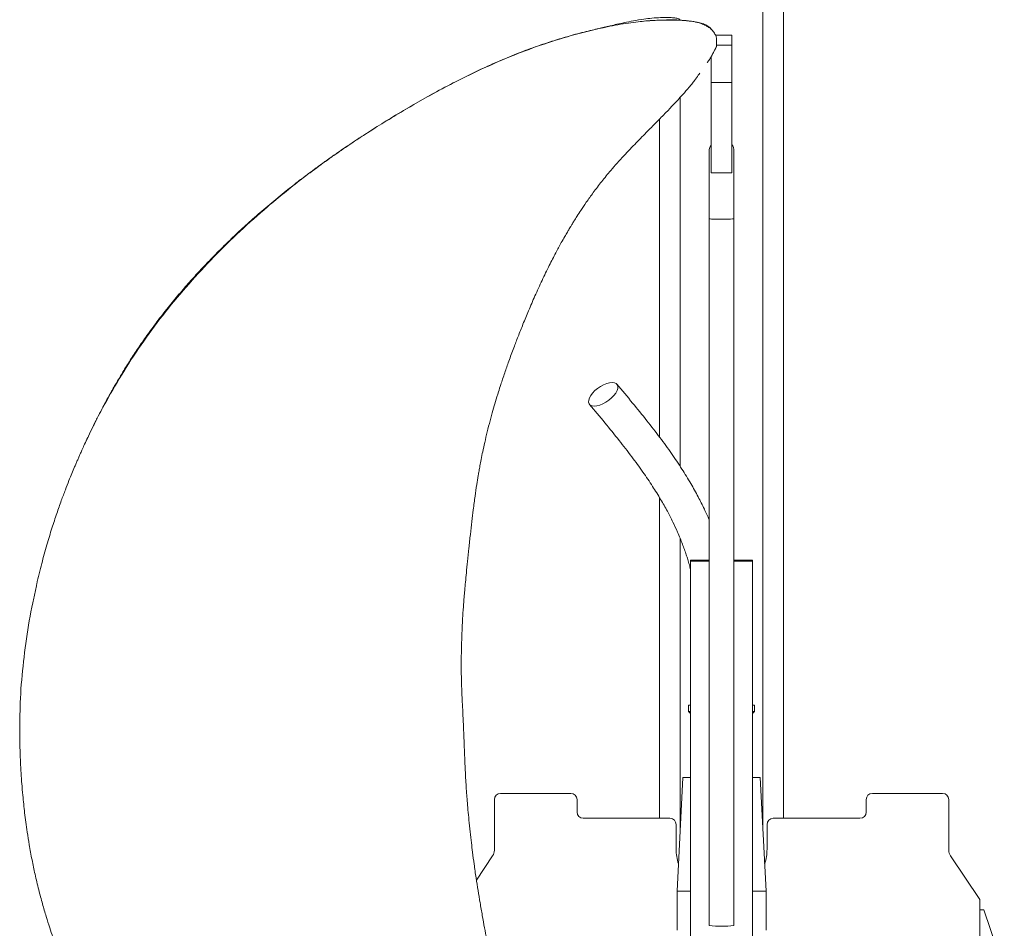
# Model space of a CAD drawing. Header units: millimetres. Extents: x 11 to 989, y 35 to 2279.
# Tile 3 of 4: x 160 to 637, y 1258 to 1698. Entities that reach past the tile are written whole.
import ezdxf

# ---------------------------------------------------------------- set-up
doc = ezdxf.new("R2010")
doc.units = ezdxf.units.MM

msp = doc.modelspace()

# ---------------------------------------------------------------- linework, layer by layer
at = {"color": 7, "linetype": 'Continuous', "lineweight": 15}
for p, q in [((519.9, 1306.12), (519.9, 2279.37)), ((529.9, 1311.37), (529.9, 2279.37)), ((504.9, 1690.47), (496.96, 1690.47)), ((504.9, 1690.47), (504.9, 1685.72)), ((497.51, 1685.03), (494.17, 1678.93)), ((504.9, 1685.72), (497.5, 1685.72)), ((504.9, 1685.72), (504.9, 1667.59)), ((494.9, 1680.16), (494.9, 1667.59)), ((504.9, 1667.59), (494.9, 1667.59)), ((494.9, 1667.59), (494.9, 1623.87)), ((504.9, 1667.59), (504.9, 1623.87)), ((479.9, 1481.6), (479.9, 1660.47)), ((469.9, 1495.83), (469.9, 1649.93)), ((493.9, 1634.31), (493.9, 1601.69)), ((505.9, 1601.69), (505.9, 1634.31)), ((499.9, 1623.87), (494.9, 1623.87)), ((504.9, 1623.87), (499.9, 1623.87)), ((493.9, 1601.69), (493.9, 1259.45)), ((505.9, 1259.45), (505.9, 1601.69)), ((193.35, 1496.35), (193.01, 1495.65)), ((469.9, 1311.37), (469.9, 1466.54)), ((479.9, 1306.12), (479.9, 1446.75)), ((484.9, 1435.88), (484.9, 1436.4)), ((493.9, 1436.4), (484.9, 1436.4)), ((493.9, 1435.88), (484.9, 1435.88)), ((484.9, 1435.88), (484.9, 1236.15)), ((514.9, 1436.4), (505.9, 1436.4)), ((514.9, 1435.88), (505.9, 1435.88)), ((514.9, 1435.88), (514.9, 1436.4)), ((514.9, 1236.15), (514.9, 1435.88)), ((483.9, 1366.12), (483.9, 1363.12)), ((484.9, 1366.12), (483.9, 1366.12)), ((515.9, 1366.12), (514.9, 1366.12)), ((515.9, 1363.12), (515.9, 1366.12)), ((483.9, 1363.12), (484.9, 1362.12)), ((484.9, 1363.12), (483.9, 1363.12)), ((514.9, 1362.12), (515.9, 1363.12)), ((515.9, 1363.12), (514.9, 1363.12)), ((160.09, 1356.31), (160.1, 1355.63)), ((160.23, 1356.73), (160.22, 1355.63)), ((481.15, 1331.12), (478.4, 1276.12)), ((484.9, 1331.12), (481.15, 1331.12)), ((518.65, 1331.12), (514.9, 1331.12)), ((521.4, 1276.12), (518.65, 1331.12)), ((392.9, 1323.37), (426.9, 1323.37)), ((606.9, 1323.37), (572.9, 1323.37)), ((389.9, 1295.9), (389.9, 1320.37)), ((429.9, 1314.37), (429.9, 1320.37)), ((569.9, 1314.37), (569.9, 1320.37)), ((609.9, 1295.9), (609.9, 1320.37)), ((474.9, 1311.37), (432.9, 1311.37)), ((566.9, 1311.37), (524.9, 1311.37)), ((477.9, 1308.37), (477.9, 1296.37)), ((521.9, 1296.37), (521.9, 1308.37)), ((389.05, 1293.11), (381.21, 1281.46)), ((624.9, 1272.09), (610.75, 1293.11)), ((478.4, 1276.12), (478.4, 1257.12)), ((484.9, 1276.12), (478.4, 1276.12)), ((521.4, 1276.12), (514.9, 1276.12)), ((521.4, 1257.12), (521.4, 1276.12)), ((624.9, 1272.09), (624.9, 1174.75)), ((626.79, 1267.06), (624.9, 1267.06)), ((626.79, 1267.06), (636.77, 1237.89))]:
    msp.add_line(p, q, dxfattribs=at)
at = {"color": 7, "linetype": 'Continuous', "lineweight": 15, "flags": 128}
for points in [[(505.9, 1601.69), (505.71, 1601.61), (505.16, 1601.54), (504.27, 1601.47), (503.12, 1601.42), (501.75, 1601.39), (500.28, 1601.37), (498.78, 1601.38), (497.35, 1601.4), (496.08, 1601.45), (495.05, 1601.5), (494.32, 1601.57), (493.95, 1601.65), (493.9, 1601.69)], [(438.26, 1510.9), (437.19, 1511.02), (436.35, 1511.39), (435.79, 1511.99), (435.52, 1512.8), (435.56, 1513.77), (435.91, 1514.86), (436.55, 1516.04), (437.46, 1517.24), (438.59, 1518.41), (439.9, 1519.51), (441.32, 1520.48), (442.8, 1521.28), (444.27, 1521.88), (445.67, 1522.25), (446.93, 1522.38), (448.01, 1522.25), (448.85, 1521.88), (449.41, 1521.28), (449.68, 1520.48), (449.64, 1519.51), (449.29, 1518.41), (448.64, 1517.24), (447.74, 1516.04), (446.61, 1514.86), (445.3, 1513.77), (443.88, 1512.8), (442.4, 1511.99), (440.93, 1511.39), (439.53, 1511.02), (438.26, 1510.9)]]:
    msp.add_lwpolyline(points, dxfattribs=at)
at = {"color": 7, "linetype": 'Continuous', "lineweight": 15}
for centre, radius, start, end in [((499.9, 1634.31), 6, 146.4427, 180), ((499.9, 1634.31), 6, 0, 33.5573), ((392.9, 1320.37), 3, 90, 180), ((426.9, 1320.37), 3, 0, 90), ((572.9, 1320.37), 3, 90, 180), ((606.9, 1320.37), 3, 0, 90), ((432.9, 1314.37), 3, 180, 270), ((474.9, 1308.37), 3, 0, 90), ((524.9, 1308.37), 3, 90, 180), ((566.9, 1314.37), 3, 270, 0), ((384.9, 1295.9), 5, 326.0564, 0), ((499.9, 1296.37), 22, 180, 198.6888), ((499.9, 1296.37), 22, 341.3112, 0), ((614.9, 1295.9), 5, 180, 213.9436), ((499.9, 1302.65), 43.61, 262.0923, 277.9077)]:
    msp.add_arc(centre, radius, start, end, dxfattribs=at)
for points, knots in [([(479.73, 1697.99), (479.69, 1698.04), (479.58, 1698.19), (479.2, 1698.38), (478.33, 1698.69), (476.61, 1698.95), (473.84, 1699.12), (470.25, 1699.07), (466.26, 1698.77), (461.86, 1698.24), (457.42, 1697.51), (453.1, 1696.65), (449.4, 1695.83), (446.14, 1695.05), (443.18, 1694.32), (440.22, 1693.66), (436.96, 1692.93), (431.83, 1691.67), (425.33, 1689.91), (417.79, 1687.61), (410.06, 1685), (401.69, 1681.9), (392.45, 1678.11), (382.75, 1673.75), (372.48, 1668.73), (362.46, 1663.44), (352.75, 1658), (343.54, 1652.6), (334.54, 1647.09), (326.2, 1641.79), (319.08, 1637.07), (313.08, 1632.96), (308.12, 1629.47), (303.83, 1626.37), (300.51, 1623.91), (297.78, 1621.85), (295.28, 1619.95), (292.31, 1617.65), (288.82, 1614.89), (283.74, 1610.78), (277.49, 1605.53), (270.51, 1599.37), (264.22, 1593.55), (258.46, 1587.99), (253.27, 1582.76), (248.33, 1577.58), (243.48, 1572.29), (238.4, 1566.49), (233.13, 1560.17), (227.87, 1553.51), (222.92, 1546.87), (218.52, 1540.61), (214.55, 1534.66), (211.03, 1529.1), (207.86, 1523.83), (205.65, 1520), (204.14, 1517.33), (203.14, 1515.51), (201.87, 1513.19), (200.21, 1510.07), (198.13, 1506.08), (195.78, 1501.42), (194.17, 1498.06), (193.35, 1496.35)], [0, 0, 0, 0, 0.0007701, 0.0022486, 0.0042857, 0.0101748, 0.0186388, 0.0298165, 0.0421778, 0.0536676, 0.0681361, 0.0805693, 0.0908886, 0.1000346, 0.1083546, 0.1157112, 0.1245774, 0.135785, 0.1596284, 0.1807839, 0.2012842, 0.2274048, 0.2547325, 0.2838322, 0.3151367, 0.3487008, 0.376705, 0.4061837, 0.4358222, 0.4626259, 0.4864599, 0.5051797, 0.5215222, 0.5355953, 0.5479573, 0.554993, 0.5632551, 0.5733859, 0.585386, 0.5992564, 0.6262318, 0.6513583, 0.6744396, 0.6954704, 0.7160175, 0.733933, 0.7532691, 0.7740214, 0.7961858, 0.8197401, 0.8425506, 0.8631694, 0.8816039, 0.9004553, 0.9164452, 0.9313883, 0.9363133, 0.9412919, 0.9482033, 0.9577352, 0.9698914, 0.9846778, 1, 1, 1, 1]), ([(465.66, 1697.55), (465.41, 1697.55), (463.41, 1697.47), (461.35, 1697.17), (459.56, 1696.91)], [0, 0, 0, 0, 0.127122, 1, 1, 1, 1]), ([(465.2, 1697.52), (464.57, 1697.48), (462.7, 1697.34), (460.82, 1697.13), (459.57, 1696.99)], [0, 0, 0, 0, 0.338709, 1, 1, 1, 1]), ([(496.32, 1691.65), (496.2, 1691.82), (495.95, 1692.21), (495.38, 1692.87), (494.53, 1693.68), (493.31, 1694.58), (491.65, 1695.53), (489.78, 1696.28), (487.8, 1696.81), (485.8, 1697.16), (483.45, 1697.46), (480.61, 1697.7), (477.45, 1697.84), (474.31, 1697.86), (471.65, 1697.82), (469.52, 1697.75), (467.75, 1697.67), (466.34, 1697.61), (465.48, 1697.54), (465.2, 1697.52)], [0, 0, 0, 0, 0.020396, 0.045686, 0.085445, 0.136018, 0.196537, 0.275676, 0.333937, 0.392903, 0.465186, 0.550847, 0.649442, 0.743205, 0.824071, 0.879277, 0.925913, 0.976495, 1, 1, 1, 1]), ([(495.63, 1692.56), (495.33, 1692.97), (494.55, 1694.02), (492.79, 1695.22), (490.57, 1696.21), (487.59, 1696.98), (483.83, 1697.48), (479.31, 1697.82), (475.35, 1697.99), (472.84, 1697.86), (471.93, 1697.81)], [0, 0, 0, 0, 0.066207, 0.170706, 0.273011, 0.375586, 0.548644, 0.723442, 0.900065, 1, 1, 1, 1]), ([(459.56, 1696.91), (457.96, 1696.74), (452.95, 1696.2), (442.71, 1694.27), (429.05, 1691.01), (414.02, 1686.39), (399.42, 1681), (383.65, 1674.23), (366.73, 1665.86), (348.66, 1655.78), (330.86, 1644.95), (313.41, 1633.32), (296.4, 1620.88), (280.85, 1608.31), (266.74, 1595.73), (254.05, 1583.31), (241.98, 1570.29), (230.61, 1556.69), (220.02, 1542.52), (210.46, 1528.07), (201.95, 1513.39), (195.98, 1502.12), (193.03, 1495.54), (192.35, 1494.03)], [0, 0, 0, 0, 0.014497, 0.045632, 0.092414, 0.138463, 0.183826, 0.228741, 0.288283, 0.347804, 0.407563, 0.467543, 0.527659, 0.587841, 0.63841, 0.688957, 0.739451, 0.789879, 0.840254, 0.890622, 0.938152, 0.985736, 1, 1, 1, 1]), ([(496.41, 1691.48), (496.37, 1691.58), (496.28, 1691.8), (496.12, 1691.97), (496.03, 1692.06)], [0, 0, 0, 0, 0.435433, 1, 1, 1, 1]), ([(497.49, 1689.17), (497.3, 1689.66), (497.01, 1690.43), (496.58, 1691.27), (496.36, 1691.59), (496.32, 1691.65)], [0, 0, 0, 0, 0.586181, 0.92736, 1, 1, 1, 1]), ([(497.51, 1685.03), (497.51, 1685.05), (497.51, 1685.08), (497.51, 1685.15), (497.51, 1685.25), (497.5, 1685.41), (497.5, 1685.66), (497.5, 1686.49), (497.5, 1687.66), (497.49, 1688.8), (497.49, 1689.1), (497.49, 1689.18)], [0, 0, 0, 0, 0.016381, 0.03234, 0.049412, 0.068869, 0.116557, 0.177698, 0.524474, 0.887058, 1, 1, 1, 1]), ([(494.23, 1679.01), (494.52, 1679.51), (495.1, 1680.49), (495.93, 1682.03), (496.7, 1683.48), (497.19, 1684.43), (497.42, 1684.87)], [0, 0, 0, 0, 0.269463, 0.532098, 0.785591, 1, 1, 1, 1]), ([(497.51, 1685.04), (497.51, 1685.04), (497.51, 1685), (497.51, 1684.99), (497.51, 1685), (497.51, 1685.02), (497.51, 1685.03)], [0, 0, 0, 0, 0.0275562, 0.5741665, 0.7986482, 1, 1, 1, 1]), ([(492.89, 1677.17), (492.99, 1677.3), (493.52, 1677.98), (493.92, 1678.56), (494.24, 1679.02)], [0, 0, 0, 0, 0.188858, 1, 1, 1, 1]), ([(425.21, 1165.34), (423.84, 1166.26), (421.27, 1167.98), (417.91, 1170.86), (415.04, 1173.7), (412.53, 1176.5), (410.37, 1179.21), (408.62, 1181.64), (407.18, 1183.8), (405.88, 1185.89), (404.56, 1188.16), (402.92, 1191.22), (400.97, 1195.24), (398.81, 1200.37), (396.7, 1206.18), (394.69, 1212.63), (392.83, 1219.59), (391.11, 1227.02), (389.58, 1234.42), (388.25, 1241.4), (387.12, 1247.47), (386.1, 1253.01), (385.09, 1258.51), (384.03, 1264.35), (382.99, 1270.36), (381.98, 1276.43), (381.01, 1282.65), (380.12, 1288.83), (379.38, 1294.47), (378.74, 1299.68), (378.15, 1304.89), (377.59, 1310.25), (377.12, 1315.26), (376.76, 1319.61), (376.44, 1323.7), (376.17, 1327.73), (375.95, 1331.65), (375.77, 1335.14), (375.62, 1338.4), (375.48, 1341.83), (375.33, 1345.81), (375.15, 1350.33), (374.95, 1355.5), (374.71, 1360.97), (374.45, 1366.19), (374.23, 1370.59), (374.09, 1374.05), (373.98, 1377.09), (373.9, 1380.4), (373.86, 1384.23), (373.87, 1388.25), (373.92, 1391.66), (373.98, 1394.67), (374.07, 1397.71), (374.19, 1401.24), (374.35, 1404.85), (374.55, 1408.42), (374.75, 1411.75), (374.99, 1415.07), (375.24, 1418.35), (375.55, 1421.88), (375.91, 1425.83), (376.37, 1430.5), (376.93, 1435.99), (377.57, 1442.21), (378.25, 1448.65), (378.94, 1454.86), (379.69, 1461.04), (380.48, 1467), (381.29, 1472.55), (381.95, 1476.6), (382.47, 1479.63), (382.93, 1482.19), (383.52, 1485.29), (384.29, 1489.07), (385.26, 1493.51), (386.46, 1498.53), (387.78, 1503.7), (389.14, 1508.62), (390.49, 1513.26), (391.76, 1517.42), (392.92, 1521.04), (393.94, 1524.13), (395.21, 1527.9), (396.99, 1532.97), (399.14, 1538.81), (401.44, 1544.79), (403.81, 1550.75), (406.52, 1557.31), (409.58, 1564.4), (412.92, 1571.73), (416.29, 1578.69), (419.42, 1584.78), (421.93, 1589.41), (423.82, 1592.75), (425.1, 1594.96), (426.02, 1596.52), (426.73, 1597.71), (427.5, 1598.99), (428.56, 1600.71), (429.99, 1602.98), (431.96, 1606.01), (434.57, 1609.86), (437.93, 1614.56), (441.86, 1619.72), (446.77, 1625.69), (452.38, 1631.94), (458.38, 1638.23), (463.87, 1643.81), (468.91, 1648.91), (473.39, 1653.49), (477.45, 1657.76), (480.96, 1661.6), (483.6, 1664.63), (485.49, 1666.9), (487.03, 1668.81), (488.33, 1670.64), (489.12, 1671.83), (489.35, 1672.18)], [0, 0, 0, 0, 0.009308, 0.017348, 0.024572, 0.031502, 0.038048, 0.043559, 0.047915, 0.052273, 0.057046, 0.062241, 0.071269, 0.08141, 0.092654, 0.104955, 0.118224, 0.131853, 0.146446, 0.15932, 0.170502, 0.180016, 0.189902, 0.200876, 0.2123, 0.223021, 0.234283, 0.246465, 0.256919, 0.265136, 0.274954, 0.285339, 0.294371, 0.302267, 0.309035, 0.316616, 0.324183, 0.330354, 0.335559, 0.341883, 0.348977, 0.35713, 0.366446, 0.377003, 0.386829, 0.394793, 0.400918, 0.405621, 0.411296, 0.418928, 0.426446, 0.433073, 0.437435, 0.442796, 0.449549, 0.456586, 0.462431, 0.468939, 0.474673, 0.480539, 0.486781, 0.49391, 0.50206, 0.512232, 0.523834, 0.536012, 0.547336, 0.557731, 0.569795, 0.579942, 0.588135, 0.5921, 0.596583, 0.602278, 0.609234, 0.617499, 0.626951, 0.637181, 0.64647, 0.654651, 0.663367, 0.670082, 0.67526, 0.681002, 0.691664, 0.704394, 0.714803, 0.726382, 0.73919, 0.753285, 0.768287, 0.782849, 0.795252, 0.805376, 0.811417, 0.816098, 0.819222, 0.821201, 0.823664, 0.827312, 0.832157, 0.838212, 0.846925, 0.857373, 0.869557, 0.882113, 0.899301, 0.915166, 0.929379, 0.94202, 0.954425, 0.964675, 0.974735, 0.983562, 0.987398, 0.991558, 0.99747, 1, 1, 1, 1]), ([(493.9, 1455.89), (493.13, 1457.62), (491.45, 1461.4), (488.47, 1467.26), (484.87, 1473.74), (480.57, 1480.72), (475.58, 1488.13), (469.91, 1495.9), (463.6, 1504.05), (456.64, 1512.64), (451.77, 1518.49), (449.25, 1521.52)], [0, 0, 0, 0, 0.067601, 0.147266, 0.237281, 0.338636, 0.451229, 0.572584, 0.704398, 0.846775, 1, 1, 1, 1]), ([(435.95, 1511.76), (438.46, 1508.76), (443.27, 1502.99), (450.12, 1494.57), (456.26, 1486.66), (461.68, 1479.25), (466.34, 1472.37), (470.28, 1466.03), (473.54, 1460.26), (476.26, 1454.97), (478.29, 1450.58), (479.82, 1446.99), (480.94, 1444.17), (481.92, 1441.52), (482.77, 1439.04), (483.56, 1436.57), (484.27, 1434.17), (484.7, 1432.51), (484.9, 1431.75)], [0, 0, 0, 0, 0.129195, 0.248565, 0.357941, 0.457311, 0.546696, 0.624911, 0.693852, 0.75443, 0.809275, 0.841974, 0.872401, 0.900576, 0.926519, 0.950243, 0.977125, 1, 1, 1, 1]), ([(193.02, 1495.67), (192.51, 1494.59), (191.62, 1492.69), (190.49, 1490.19), (189.62, 1488.25), (188.88, 1486.59), (188.15, 1484.94), (187.42, 1483.25), (186.48, 1481.05), (185.31, 1478.24), (183.81, 1474.55), (182.1, 1470.17), (180.12, 1464.89), (177.94, 1458.7), (175.59, 1451.57), (173.13, 1443.49), (170.67, 1434.44), (168.97, 1427.82), (168.21, 1424.19), (168.15, 1423.93)], [0, 0, 0, 0, 0.046764, 0.082427, 0.107602, 0.130663, 0.154355, 0.178679, 0.203633, 0.248823, 0.298764, 0.360626, 0.434762, 0.521173, 0.619856, 0.730815, 0.854059, 0.989588, 1, 1, 1, 1]), ([(168.3, 1423.92), (167.81, 1421.9), (165.92, 1414.15), (163.55, 1400.44), (161.33, 1382.84), (160.22, 1368.24), (160.22, 1359.53), (160.23, 1356.73)], [0, 0, 0, 0, 0.091872, 0.353429, 0.614841, 0.876246, 1, 1, 1, 1]), ([(160.1, 1355.63), (160.1, 1353.67), (160.1, 1349.36), (160.29, 1342.55), (160.61, 1335.35), (161.05, 1328.62), (161.54, 1322.95), (162.01, 1318.22), (162.5, 1313.9), (163.07, 1309.38), (163.79, 1304.23), (164.76, 1298.13), (166.01, 1291.33), (167.53, 1284.07), (169.22, 1276.95), (171.05, 1270.13), (172.84, 1264), (174.53, 1258.6), (176.22, 1253.52), (177.94, 1248.57), (179.83, 1243.39), (181.94, 1237.84), (184.32, 1231.85), (186.04, 1227.7), (186.91, 1225.6)], [0, 0, 0, 0, 0.043892, 0.096462, 0.152618, 0.205261, 0.247735, 0.280038, 0.311693, 0.345047, 0.382096, 0.428164, 0.483566, 0.53686, 0.594438, 0.64753, 0.695241, 0.737582, 0.774555, 0.815265, 0.855498, 0.898121, 0.948667, 1, 1, 1, 1])]:
    msp.add_open_spline(points, degree=3, knots=knots, dxfattribs=at)

doc.saveas('drawing.dxf')
